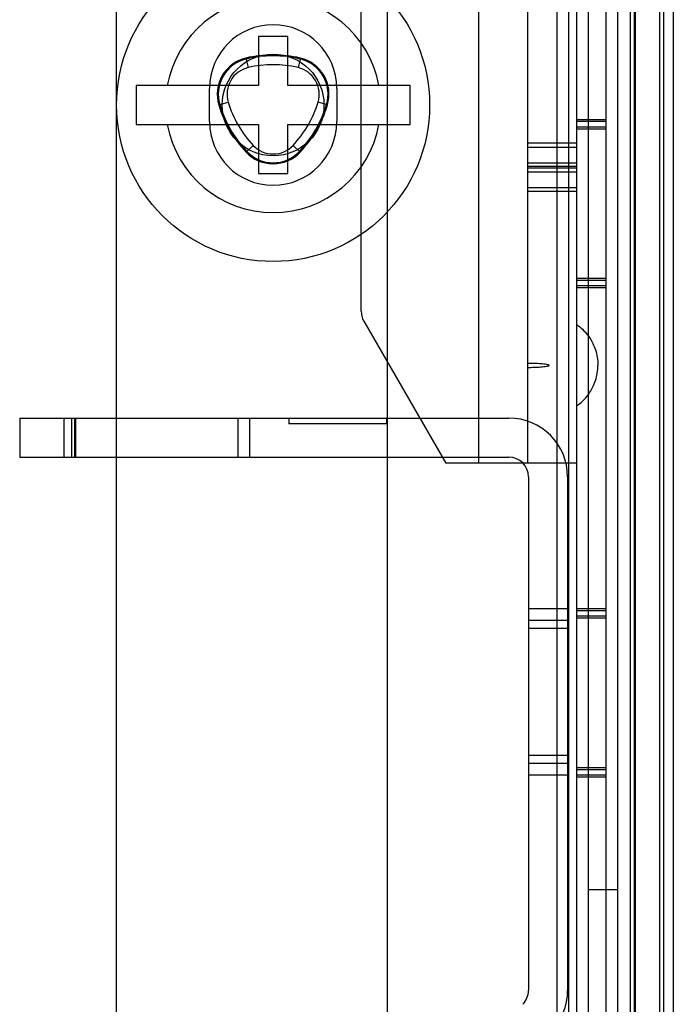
# Model space of a CAD drawing. Header units: millimetres. Extents: x 81 to 687, y 236 to 852.
# Tile 46 of 52: x 609 to 643, y 697 to 747. Entities that reach past the tile are written whole.
import ezdxf

# ---------------------------------------------------------------- set-up
doc = ezdxf.new("R2010")
doc.units = ezdxf.units.MM
doc.header["$LTSCALE"] = 70.538372
doc.layers.get('0').update_dxf_attribs({"linetype": 'CONTINUOUS'})

msp = doc.modelspace()

# ---------------------------------------------------------------- linework, layer by layer
at = {"color": 7, "linetype": 'Continuous'}
for p, q in [((637.493, 776.188), (637.493, 323.988)), ((637.893, 775.988), (637.893, 323.988)), ((639.393, 775.988), (639.393, 323.988)), ((640.643, 773.588), (640.643, 326.588)), ((640.843, 773.588), (640.843, 326.588)), ((642.143, 773.588), (642.143, 326.588)), ((642.343, 773.588), (642.343, 326.588)), ((642.843, 773.588), (642.843, 326.588)), ((632.893, 773.288), (632.893, 724.288)), ((636.893, 772.788), (636.893, 327.388)), ((628.243, 327.988), (628.243, 772.188)), ((638.493, 772.188), (638.493, 327.988)), ((639.993, 772.188), (639.993, 327.988)), ((640.893, 772.488), (640.893, 327.488)), ((635.393, 771.288), (635.393, 724.288)), ((614.393, 332.388), (614.393, 767.788)), ((626.893, 732.047), (626.893, 751.288)), ((623.143, 746.088), (621.643, 746.088)), ((621.643, 746.088), (621.643, 743.588)), ((623.143, 743.588), (623.143, 746.088)), ((621.003, 744.989), (621.117, 744.502)), ((623.784, 744.989), (623.669, 744.502)), ((621.643, 743.588), (615.393, 743.588)), ((615.393, 743.588), (615.393, 741.588)), ((619.143, 741.738), (619.143, 743.438)), ((629.393, 743.588), (623.143, 743.588)), ((625.643, 743.438), (625.643, 741.738)), ((629.393, 741.588), (629.393, 743.588)), ((619.619, 742.592), (620.098, 742.736)), ((625.167, 742.592), (624.689, 742.736)), ((639.393, 741.838), (637.893, 741.838)), ((615.393, 741.588), (621.643, 741.588)), ((621.643, 741.588), (621.643, 739.088)), ((623.143, 741.588), (629.393, 741.588)), ((623.143, 739.088), (623.143, 741.588)), ((639.393, 741.738), (637.893, 741.738)), ((639.393, 741.461), (637.893, 741.461)), ((639.393, 741.361), (637.893, 741.361)), ((621.009, 740.184), (621.374, 740.527)), ((623.777, 740.184), (623.413, 740.527)), ((637.893, 740.633), (635.393, 740.633)), ((635.393, 740.437), (637.893, 740.437)), ((635.393, 739.634), (637.893, 739.634)), ((637.893, 739.439), (635.393, 739.439)), ((637.893, 739.367), (635.393, 739.367)), ((621.643, 739.088), (623.143, 739.088)), ((635.393, 739.171), (637.893, 739.171)), ((635.393, 738.368), (637.893, 738.368)), ((637.893, 738.173), (635.393, 738.173)), ((639.393, 733.715), (637.893, 733.715)), ((639.393, 733.615), (637.893, 733.615)), ((639.393, 733.338), (637.893, 733.338)), ((639.393, 733.238), (637.893, 733.238)), ((627.027, 731.547), (631.218, 724.288)), ((609.443, 726.588), (634.443, 726.588)), ((609.443, 726.588), (609.443, 724.588)), ((611.693, 726.588), (611.693, 724.588)), ((612.09, 726.588), (612.09, 724.588)), ((612.236, 726.588), (612.236, 724.588)), ((612.293, 726.588), (612.293, 724.588)), ((620.593, 726.588), (620.593, 724.588)), ((621.193, 726.588), (621.193, 724.588)), ((623.193, 726.588), (623.193, 726.288)), ((628.193, 726.288), (623.193, 726.288)), ((628.193, 726.588), (628.193, 726.288)), ((609.443, 724.588), (634.443, 724.588)), ((637.893, 724.288), (631.218, 724.288)), ((635.443, 723.588), (635.443, 697.331)), ((637.443, 723.588), (637.443, 697.331)), ((637.443, 716.838), (635.443, 716.838)), ((639.393, 716.838), (637.893, 716.838)), ((639.393, 716.738), (637.893, 716.738)), ((637.443, 716.238), (635.443, 716.238)), ((639.393, 716.461), (637.893, 716.461)), ((639.393, 716.361), (637.893, 716.361)), ((637.443, 715.838), (635.443, 715.838)), ((637.443, 709.338), (635.443, 709.338)), ((637.443, 708.938), (635.443, 708.938)), ((639.393, 708.715), (637.893, 708.715)), ((639.393, 708.615), (637.893, 708.615)), ((637.443, 708.338), (635.443, 708.338)), ((639.393, 708.338), (637.893, 708.338)), ((639.393, 708.238), (637.893, 708.238)), ((638.493, 702.488), (639.993, 702.488))]:
    msp.add_line(p, q, dxfattribs=at)
for radius in [8, 2.6]:
    msp.add_circle((622.393, 742.588), radius, dxfattribs=at)
for centre, radius, start, end in [((622.393, 742.588), 5.5, 10.4757, 169.5243), ((622.393, 743.438), 3.25, 0, 180), ((621.438, 743.14), 1.9, 103.2605, 196.7395), ((621.438, 743.14), 1.85, 103.2605, 196.7395), ((622.393, 739.088), 6.062, 76.7395, 103.2605), ((622.393, 739.088), 6.012, 76.7395, 103.2605), ((623.348, 743.14), 1.85, 343.2605, 76.7395), ((623.348, 743.14), 1.9, 343.2605, 76.7395), ((621.438, 743.14), 1.4, 103.2605, 196.7395), ((622.393, 739.088), 5.562, 76.7395, 103.2605), ((623.348, 743.14), 1.4, 343.2605, 76.7395), ((625.424, 744.338), 6.062, 196.7395, 223.2605), ((625.424, 744.338), 6.012, 196.7395, 223.2605), ((625.424, 744.338), 5.562, 196.7395, 223.2605), ((619.362, 744.338), 5.562, 316.7395, 343.2605), ((619.362, 744.338), 6.012, 316.7395, 343.2605), ((619.362, 744.338), 6.062, 316.7395, 343.2605), ((622.393, 742.588), 5.5, 190.4757, 349.5243), ((622.393, 741.738), 3.25, 180, 360), ((622.393, 741.486), 1.4, 223.2605, 316.7395), ((622.393, 741.486), 1.9, 223.2605, 316.7395), ((622.393, 741.486), 1.85, 223.2605, 316.7395), ((627.893, 732.047), 1, 180, 210), ((634.443, 723.588), 3, 0, 90), ((634.443, 723.588), 1, 0, 90), ((634.443, 697.331), 1, 315, 360), ((634.443, 697.331), 3, 315, 360)]:
    msp.add_arc(centre, radius, start, end, dxfattribs=at)
for points, knots in [([(637.893, 731.367), (637.926, 731.345), (638.119, 731.207), (638.476, 730.901), (638.897, 730.107), (638.993, 729.561), (638.993, 729.288)], [0, 0, 0, 0, 0.097112, 0.548556, 0.774278, 1, 1, 1, 1]), ([(635.393, 729.398), (635.451, 729.398), (635.623, 729.397), (635.846, 729.39), (636.063, 729.377), (636.22, 729.361), (636.35, 729.348), (636.437, 729.319), (636.493, 729.318), (636.493, 729.288)], [0, 0, 0, 0, 0.143795, 0.429197, 0.571898, 0.714598, 0.857299, 0.92865, 1, 1, 1, 1]), ([(635.393, 729.178), (635.451, 729.178), (635.623, 729.18), (635.846, 729.187), (636.063, 729.2), (636.22, 729.216), (636.35, 729.229), (636.437, 729.258), (636.493, 729.259), (636.493, 729.288)], [0, 0, 0, 0, 0.143795, 0.429197, 0.571898, 0.714598, 0.857299, 0.92865, 1, 1, 1, 1]), ([(637.893, 727.21), (637.926, 727.232), (638.119, 727.37), (638.476, 727.676), (638.897, 728.47), (638.993, 729.016), (638.993, 729.288)], [0, 0, 0, 0, 0.097112, 0.548556, 0.774278, 1, 1, 1, 1])]:
    msp.add_open_spline(points, degree=3, knots=knots, dxfattribs=at)

doc.saveas('drawing.dxf')
